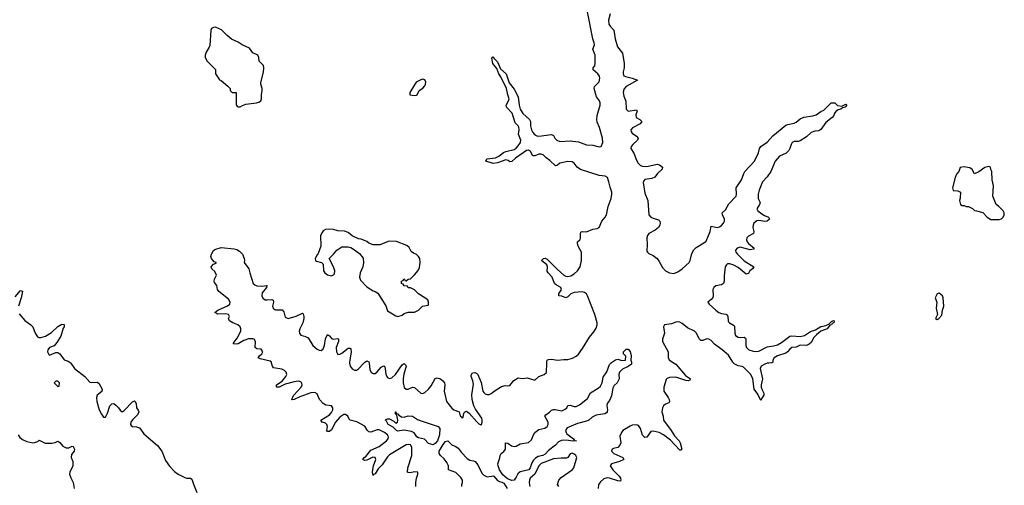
# Model space of a CAD drawing. Header units: inches. Extents: x 2221774 to 2440637, y 201306 to 357559.
# Tile 22 of 245: x 2248322 to 2257818, y 268822 to 273313. Entities that reach past the tile are written whole.
import ezdxf

# ---------------------------------------------------------------- set-up
doc = ezdxf.new("R2010")
doc.units = ezdxf.units.IN
doc.header["$MEASUREMENT"] = 0
for name, color, linetype in [('C2246', 7, 'Continuous'), ('C2247', 7, 'Continuous'), ('C2256', 7, 'Continuous'), ('C2257', 7, 'Continuous')]:
    doc.layers.add(name, color=color, linetype=linetype)

msp = doc.modelspace()

# ---------------------------------------------------------------- linework, layer by layer
at = {"layer": 'C2246', "color": 5}
for points, elevation in [([(2248814.9, 270000), (2248850.8, 269950), (2248950.3, 269870.3), (2248998, 269818), (2249013.7, 269813.7), (2249070, 269816.3), (2249086, 269806), (2249119.1, 269750), (2249113.7, 269726.3), (2249068.9, 269690), (2249063.1, 269670), (2249064.9, 269630), (2249090, 269550.8), (2249110, 269506.8), (2249130, 269478.8), (2249150, 269480.7), (2249153.7, 269486.3), (2249170, 269518.8), (2249192.6, 269587.4), (2249210, 269607.7), (2249230, 269610.6), (2249250, 269596.3), (2249276.3, 269570), (2249290, 269546.8), (2249310, 269530.8), (2249330, 269542), (2249410, 269628.4), (2249430, 269637.1), (2249434.1, 269634.1), (2249447, 269610), (2249450.4, 269570), (2249465.9, 269545.8), (2249470.4, 269530), (2249457.7, 269502.3), (2249410, 269454), (2249394.4, 269430), (2249390.8, 269410), (2249398, 269398), (2249410.6, 269390.6), (2249450, 269386), (2249476.8, 269376.8), (2249519.8, 269319.8), (2249650, 269206), (2249694, 269150), (2249730, 269061), (2249767.4, 269007.4), (2249813.8, 268953.8), (2249850, 268928), (2249916.1, 268896.1), (2249930, 268890.5), (2249970, 268890.4), (2249981.6, 268881.6), (2250000, 268832)], 40), ([(2248307.6, 269310), (2248324.6, 269284.6), (2248350, 269262.8), (2248390, 269245.5), (2248450, 269232.8), (2248466.1, 269233.9), (2248495.9, 269244.1), (2248510, 269256.3), (2248569.4, 269229.4), (2248631.6, 269228.4), (2248664.8, 269235.2), (2248690, 269248.2), (2248710, 269234), (2248738.3, 269198.3), (2248770, 269182.3), (2248796, 269184), (2248830, 269200.5), (2248836.5, 269196.5), (2248850.3, 269170), (2248847.3, 269150), (2248821.8, 269118.2), (2248817.4, 269090), (2248833.7, 269050), (2248835, 269010), (2248805.5, 268950), (2248802.4, 268930), (2248814.1, 268894.1), (2248839.6, 268850), (2248847, 268790)], 20)]:
    msp.add_lwpolyline(points, dxfattribs=dict(at, elevation=elevation))
at = {"layer": 'C2246', "color": 5, "elevation": 40}
msp.add_lwpolyline([(2248690, 269826), (2248670, 269826), (2248654, 269810), (2248690, 269774), (2248702, 269778), (2248706, 269810)], close=True, dxfattribs=at)
at = {"layer": 'C2247', "color": 5, "elevation": 40}
for points in [[(2248278.8, 270641.2), (2248330, 270700.7), (2248350, 270694), (2248335.6, 270630), (2248310.4, 270550)], [(2248317.3, 270477.3), (2248370.6, 270410.6), (2248430.4, 270370.4), (2248450, 270350.8), (2248470.5, 270290.5), (2248493.7, 270253.7), (2248507, 270247), (2248527.2, 270247.2), (2248570, 270259.5), (2248630, 270296.5), (2248690, 270353.4), (2248730, 270376.9), (2248752.9, 270372.9), (2248750.2, 270350), (2248742, 270338), (2248718.1, 270261.9), (2248682, 270198), (2248653.7, 270166.3), (2248611.3, 270150), (2248594.8, 270130), (2248591, 270110), (2248603.5, 270083.5), (2248610, 270078), (2248670, 270102), (2248690, 270102), (2248710.9, 270090.9), (2248750, 270032), (2248790, 270018.8), (2248810, 270006.8), (2248814.9, 270000)]]:
    msp.add_lwpolyline(points, dxfattribs=at)
at = {"layer": 'C2256', "color": 5}
for points, elevation in [([(2252143.5, 268810), (2252141.7, 268850), (2252148.4, 268891.6), (2252162.9, 268930), (2252161.2, 268950), (2252131.8, 268951.8), (2252083.5, 268943.5), (2252070, 268944.2), (2252062.9, 268950), (2252065.8, 268990), (2252103.2, 269110), (2252103.5, 269190), (2252090, 269212.1), (2252070, 269216.8), (2252050, 269213.1), (2251890, 269116.2), (2251870, 269097.1), (2251819.4, 269020.6), (2251780.7, 268979.3), (2251750, 268933.7), (2251735.2, 268924.8), (2251730, 268915.1), (2251725, 268945), (2251726.7, 268973.3), (2251734, 269010), (2251755.8, 269070), (2251750.6, 269090), (2251726.5, 269093.5), (2251670, 269064.1), (2251650, 269061.5), (2251632, 269070), (2251644.8, 269090), (2251659.3, 269100.7), (2251710, 269160.1), (2251790, 269195.4), (2251859.9, 269250), (2251875, 269270), (2251878, 269290), (2251868.3, 269310), (2251840.2, 269330), (2251790, 269355.4), (2251770, 269356.2), (2251710, 269335.3), (2251690, 269338.3), (2251672.7, 269352.7), (2251650, 269391.8), (2251574.7, 269434.7), (2251508.7, 269448.7), (2251498.7, 269458.7), (2251485.7, 269490), (2251464.2, 269504.2), (2251450, 269503.7), (2251410, 269479), (2251368.8, 269431.3), (2251330, 269358.3), (2251310, 269339.8), (2251290, 269340.7), (2251285.8, 269350), (2251290.7, 269390), (2251284.8, 269410), (2251270, 269421.2), (2251239.3, 269430), (2251227.8, 269450), (2251310, 269502.5), (2251330, 269524.5), (2251340.9, 269550), (2251343.1, 269570), (2251330, 269589.7), (2251275.3, 269595.3), (2251250, 269609.8), (2251213.7, 269650), (2251190, 269705.7), (2251170, 269717.1), (2251130, 269713.7), (2251024.1, 269675.9), (2250969.8, 269649.8), (2250947.8, 269647.8), (2250952.9, 269670), (2250966.6, 269690), (2251036.9, 269770), (2251045.5, 269790), (2251042.5, 269802.5), (2251035.4, 269815.4), (2251023, 269823), (2251006.4, 269826.4), (2250970, 269821.4), (2250883.5, 269796.5), (2250826, 269770), (2250799.3, 269770), (2250799.7, 269790), (2250852.7, 269827.3), (2250889.1, 269870), (2250897.1, 269890), (2250892.9, 269912.9), (2250875.8, 269930), (2250850, 269941.7), (2250770, 269956.3), (2250760.4, 269970), (2250752.4, 270000)], 40), ([(2251504.4, 270000), (2251510, 269972.7), (2251530, 269945.4), (2251550, 269932.3), (2251570, 269933.8), (2251590, 269947), (2251641.1, 270000)], 40), ([(2251691.4, 270000), (2251698.1, 269938.1), (2251711.8, 269910), (2251730, 269899.3), (2251750, 269901.4), (2251770, 269915.6), (2251810, 269962.8), (2251834.5, 269974.5), (2251844.2, 269964.2), (2251848.5, 269948.5), (2251854.6, 269894.6), (2251862.9, 269870), (2251870, 269860.3), (2251890, 269852.2), (2251910, 269858), (2251947.9, 269890), (2252010, 269983.7), (2252030, 269995.8), (2252043.1, 269983.1), (2252048.7, 269970), (2252025.8, 269894.2), (2252019.8, 269850), (2252020.2, 269810), (2252030, 269765.5), (2252050, 269747.8), (2252070, 269750.3), (2252110, 269768.1), (2252130, 269766.5), (2252190, 269709.3), (2252210, 269707.2), (2252230, 269717.3), (2252265.1, 269750), (2252290, 269782), (2252330, 269851.6), (2252350, 269857.3), (2252379.1, 269850), (2252404.4, 269830), (2252418, 269810), (2252422, 269790), (2252416.9, 269730), (2252437.3, 269630), (2252490, 269567.3), (2252510, 269550.3), (2252555.4, 269535.4), (2252560.5, 269530), (2252570, 269491), (2252582.9, 269482.9), (2252590, 269470.8), (2252600.2, 269479.8), (2252605.4, 269514.6), (2252611.8, 269528.2), (2252630, 269538), (2252657.2, 269517.2), (2252730, 269434.4), (2252750, 269415.5), (2252770, 269404.9), (2252776, 269410), (2252782.7, 269430), (2252783.7, 269450), (2252778.4, 269470), (2252717.2, 269557.1), (2252702.3, 269590), (2252687.1, 269650), (2252683.9, 269696.1), (2252698.1, 269798.1), (2252692.4, 269830), (2252675.5, 269870), (2252675.2, 269884.8), (2252690, 269906.5), (2252711.2, 269911.2), (2252730, 269901.8), (2252739.7, 269890), (2252772.9, 269812.9), (2252788.6, 269730), (2252797, 269717), (2252810, 269704), (2252830, 269697.4), (2252850, 269698.7), (2252870, 269706.4), (2252916.2, 269743.8), (2252970, 269774), (2253004, 269784), (2253030, 269780.7), (2253050, 269786), (2253088.2, 269831.8), (2253130, 269857.3), (2253170, 269852.4), (2253217.7, 269857.7), (2253290, 269836), (2253329.6, 269870.4), (2253382, 269890), (2253404, 269910), (2253405.2, 270000)], 40), ([(2254222.8, 270000), (2254222.8, 269990), (2254190, 269967.8), (2254136.7, 269943.3), (2254108.2, 269911.8), (2254099.1, 269890), (2254102.8, 269850), (2254095.5, 269830), (2254083, 269810), (2254055.6, 269784.4), (2254041.7, 269758.3), (2254030, 269686), (2254010, 269640.7), (2253988.2, 269610), (2253984.4, 269590), (2253991.7, 269550), (2253988.4, 269530), (2253980.3, 269519.7), (2253964.7, 269510), (2253883, 269497), (2253842.2, 269477.8), (2253810, 269449.9), (2253790, 269440.3), (2253703.4, 269416.6), (2253603.4, 269376.6), (2253587.6, 269350), (2253591.5, 269330), (2253598.9, 269318.9), (2253663.8, 269270), (2253674.2, 269254.2), (2253691.3, 269250), (2253652.7, 269247.3), (2253615.7, 269255.7), (2253570, 269257.5), (2253546.6, 269253.4), (2253519.7, 269240.4), (2253488.9, 269210), (2253421.3, 269158.7), (2253390, 269122.3), (2253367.7, 269110), (2253321.3, 269098.7), (2253296.6, 269083.4), (2253276.4, 269063.6), (2253260.6, 269039.4), (2253245.2, 268990), (2253232.1, 268970), (2253148.6, 268951.4), (2253126.9, 268933.1), (2253110, 268899.6), (2253090, 268872.8), (2253070, 268868.6), (2253025.7, 268885.7), (2252983, 268923), (2252949.8, 268969.7), (2252937.4, 269010), (2252934.7, 269030), (2252953.2, 269086.8), (2252956.1, 269110), (2252966, 269130), (2252992.7, 269147.3), (2253007.2, 269170), (2253008.2, 269231.8), (2253030, 269227), (2253064, 269204), (2253090, 269196.3), (2253110, 269198.2), (2253150, 269222), (2253230, 269235.5), (2253258.4, 269261.6), (2253276.4, 269310), (2253289, 269331), (2253330, 269359), (2253386.8, 269373.2), (2253409.8, 269390.2), (2253419.2, 269410), (2253417.6, 269430), (2253385.6, 269490), (2253396.9, 269503.1), (2253433.2, 269526.8), (2253450, 269545.7), (2253470, 269554.4), (2253485.8, 269554.2), (2253550, 269541.2), (2253584.5, 269555.5), (2253598.3, 269570), (2253610, 269592.4), (2253630, 269594.9), (2253670, 269583.2), (2253690, 269583.2), (2253722.4, 269597.6), (2253799.4, 269660.6), (2253826.7, 269713.3), (2253901.5, 269758.5), (2253923.1, 269776.9), (2253940.5, 269810), (2253950, 269866), (2253984.2, 269915.8), (2254010, 269986), (2254024, 270000)], 20), ([(2254632.8, 270000), (2254649.1, 269989.1), (2254742.7, 269882.7), (2254790.3, 269850), (2254784.9, 269835.1), (2254770, 269829.8), (2254746.6, 269833.4), (2254650, 269864.5), (2254590, 269862.2), (2254567, 269853), (2254557.4, 269842.6), (2254532.9, 269770), (2254534.3, 269730), (2254576.5, 269670), (2254586.7, 269650), (2254590.4, 269630), (2254581.1, 269618.9), (2254550, 269605.1), (2254530.6, 269590), (2254522.4, 269570), (2254515.8, 269530), (2254526.7, 269490), (2254530.4, 269450), (2254605.4, 269350), (2254637.9, 269297.9), (2254681.1, 269250), (2254692.1, 269230), (2254708, 269170), (2254699.9, 269160.1), (2254690, 269160.4), (2254597.8, 269257.8), (2254532, 269310), (2254490, 269331.2), (2254430, 269342.6), (2254410, 269342), (2254370, 269287.3), (2254350, 269282.9), (2254330, 269305.2), (2254309.7, 269370), (2254290, 269397.4), (2254270, 269406.3), (2254230, 269400.5), (2254210, 269392.4), (2254140.5, 269350), (2254124.9, 269330), (2254110, 269295.3), (2254118.3, 269230), (2254111.1, 269208.9), (2254090, 269187.8), (2254050, 269177.6), (2254037.3, 269170), (2254030.6, 269150), (2254050.7, 269130), (2254138, 269090), (2254147.3, 269070), (2254106.8, 269050), (2254030.7, 269030), (2254016.5, 269010), (2254044.2, 268970), (2254102.7, 268910), (2254115.2, 268890), (2254119.3, 268870), (2254116.5, 268863.5), (2254110, 268860.7), (2254090, 268864.7), (2254010, 268892.1), (2253987.4, 268892.6), (2253956.4, 268883.6), (2253923.7, 268856.3), (2253906, 268830), (2253900.9, 268790)], 40), ([(2255545.9, 270000), (2255530, 269998.8), (2255508.6, 269991.4), (2255474.4, 269970), (2255462.7, 269950), (2255486.9, 269850), (2255473.6, 269790), (2255474.5, 269770), (2255482.5, 269742.5), (2255499.3, 269710), (2255498, 269690), (2255478.6, 269661.4), (2255470, 269639), (2255440.3, 269700.3), (2255404.5, 269750), (2255393.5, 269850), (2255372, 269890), (2255302.3, 269962.3), (2255288.9, 269968.9), (2255250, 269974.6), (2255214.1, 269994.1), (2255208.6, 270000)], 40), ([(2252585.1, 268810), (2252585.8, 268830), (2252593.3, 268850), (2252591.9, 268870), (2252578.3, 268898.3), (2252530, 268945.8), (2252459.1, 268970), (2252456.8, 269010), (2252442, 269042), (2252415.9, 269075.9), (2252380.3, 269110), (2252368.7, 269130), (2252368.9, 269151.1), (2252404.9, 269215.1), (2252430, 269245.3), (2252452.3, 269252.3), (2252490, 269212), (2252530, 269195.8), (2252550, 269181.6), (2252580.8, 269140.8), (2252639, 269079), (2252664.4, 269064.4), (2252698.5, 269058.5), (2252716.5, 269050), (2252739.8, 269019.8), (2252779.6, 268939.6), (2252799, 268919), (2252830, 268904.1), (2252892.3, 268912.3), (2252930, 268867.8), (2252950, 268858), (2252973.6, 268853.6), (2252990, 268843.7), (2253022, 268790)], 20), ([(2253521.2, 268810), (2253509.9, 268829.9), (2253522.6, 268870), (2253543.4, 268896.6), (2253649.6, 268970), (2253666, 268990), (2253695.1, 269090), (2253686, 269110), (2253670, 269123.5), (2253650, 269131.8), (2253630, 269124.5), (2253609.1, 269090.9), (2253596.3, 269083.7), (2253544.7, 269084.7), (2253470, 269075.9), (2253350, 269032), (2253328.4, 269010), (2253289.5, 268930.5), (2253246, 268890), (2253237.9, 268870), (2253237.2, 268850), (2253240.9, 268810)], 40), ([(2250000, 268832), (2250030, 268751.3)], 40)]:
    msp.add_lwpolyline(points, dxfattribs=dict(at, elevation=elevation))
at = {"layer": 'C2256', "color": 5, "elevation": 20}
msp.add_lwpolyline([(2252030, 269480.5), (2252070, 269492), (2252110, 269490.4), (2252158, 269458), (2252185.5, 269445.5), (2252358.8, 269390), (2252374.9, 269370), (2252371.4, 269308.6), (2252350.2, 269249.8), (2252330, 269223.6), (2252310, 269211.5), (2252265.9, 269225.9), (2252225.7, 269265.7), (2252170, 269278.3), (2252153.6, 269290), (2252127.3, 269327.3), (2252100.8, 269340.8), (2252027.1, 269352.9), (2251970, 269345.1), (2251955.3, 269350), (2251923.5, 269383.5), (2251875.3, 269410), (2251860.4, 269440.4), (2251848.9, 269451.1), (2251850, 269454), (2251870, 269462), (2251890, 269462), (2251930, 269442), (2251950, 269422), (2251966, 269430), (2251968, 269450), (2251958, 269498), (2251947.3, 269512.7), (2251946, 269530), (2251950, 269530.7), (2251954, 269514), (2251970, 269512), (2251978, 269498), (2252003.5, 269483.5)], close=True, dxfattribs=at)
at = {"layer": 'C2257', "color": 5}
for points, elevation in [([(2253405.2, 270000), (2253405.4, 270014.6), (2253409.3, 270030), (2253423.3, 270036.7), (2253450, 270038.9), (2253510, 270027.6), (2253570, 270036.4), (2253610, 270036.3), (2253652.5, 270047.5), (2253690, 270066), (2253711.9, 270088.1), (2253750, 270141), (2253816.2, 270250), (2253858.6, 270301.4), (2253882, 270338), (2253892.3, 270370), (2253892.3, 270390), (2253869.7, 270470), (2253799.3, 270650), (2253788.2, 270670), (2253770, 270683.1), (2253747.6, 270687.6), (2253670, 270683.1), (2253638.2, 270670), (2253610, 270639.7), (2253590, 270630.9), (2253550, 270646), (2253522, 270650), (2253521.6, 270670), (2253546.9, 270710), (2253541.1, 270730), (2253495.6, 270755.6), (2253479.3, 270770), (2253456.8, 270830), (2253417.4, 270870), (2253408.7, 270888.7), (2253413.8, 270930), (2253405.1, 270950), (2253354.5, 270990), (2253375.3, 271010), (2253390, 271012.3), (2253410, 271004.6), (2253506.7, 270906.7), (2253570, 270849.3), (2253590, 270838.2), (2253610, 270834.7), (2253638, 270842), (2253670, 270862.3), (2253701.1, 270890), (2253726.6, 270930), (2253740.5, 270990), (2253740.5, 271070), (2253709.6, 271130), (2253701.5, 271158.5), (2253701.2, 271170), (2253724, 271190), (2253730, 271202), (2253730, 271252), (2253735.5, 271264.5), (2253748, 271270), (2253790, 271266.7), (2253850, 271292.4), (2253890, 271299.3), (2253910, 271307.7), (2253935.6, 271370), (2253970, 271408.5), (2253983.1, 271430), (2253996.8, 271510), (2254025.2, 271590), (2254032.8, 271630), (2254032, 271650), (2254016.4, 271696.4), (2254005.3, 271750), (2253990, 271789.8), (2253970, 271803.4), (2253910, 271811.5), (2253730, 271868.9), (2253698.3, 271890), (2253669.2, 271929.2), (2253650, 271942), (2253610, 271946), (2253546.9, 271933.1), (2253530, 271927.8), (2253510, 271909.6), (2253490, 271902.9), (2253435.6, 271955.6), (2253400.4, 271980.4), (2253369.5, 272010), (2253350, 272016.5), (2253330, 272016), (2253290, 271999.1), (2253270, 272000.9), (2253250, 272042.6), (2253230, 272055.2), (2253209.1, 272050.9), (2253104, 271976), (2253070, 271944.7), (2253050, 271942.6), (2253034, 271954), (2253010, 271961.5), (2252930, 271933.6), (2252890, 271927), (2252819, 271950), (2252829, 271970), (2252910, 271979.4), (2252943.7, 271996.3), (2252988.8, 272031.2), (2253010, 272041.5), (2253090, 272059.7), (2253110, 272074.4), (2253130, 272098), (2253151.3, 272130), (2253155.6, 272150), (2253132.6, 272210), (2253138.3, 272250), (2253136.2, 272276.2), (2253129.8, 272289.9), (2253099.8, 272319.8), (2253071, 272411), (2253017.6, 272470), (2253013.3, 272490), (2253037.8, 272530), (2253042.9, 272550), (2253029.8, 272590), (2253018, 272650), (2252962.8, 272762.8), (2252944.5, 272790), (2252922.7, 272842.7), (2252886.8, 272890), (2252876.4, 272943.6), (2252884.7, 272955.3), (2252890, 272953.4), (2252898.7, 272938.7), (2252930, 272908), (2252958.6, 272838.6), (2253014.4, 272790), (2253044.1, 272704.1), (2253090, 272644.2), (2253129.3, 272570), (2253139.4, 272490), (2253150.2, 272450), (2253173.5, 272410), (2253239.2, 272350), (2253247.1, 272330), (2253249.5, 272289.5), (2253258.8, 272250), (2253270, 272224.9), (2253290, 272201.1), (2253310, 272191.8), (2253330, 272189.4), (2253450, 272205.6), (2253470, 272196), (2253484.6, 272170), (2253504.1, 272150), (2253530, 272138), (2253630, 272146.3), (2253710, 272134.4), (2253790, 272107.7), (2253850, 272103.2), (2253910, 272086.2), (2253930, 272090.4), (2253945, 272130), (2253944.5, 272170), (2253913.4, 272273.4), (2253890, 272326), (2253886.8, 272350), (2253890.7, 272390.7), (2253919.8, 272490), (2253920.8, 272510), (2253914, 272530), (2253885.7, 272570), (2253863.1, 272650), (2253865.1, 272670), (2253910, 272714), (2253918.1, 272750), (2253912.7, 272770), (2253898.2, 272790), (2253854, 272830), (2253854.3, 272850), (2253870, 272868.5), (2253873.8, 272890), (2253873.5, 272970), (2253849.8, 273030), (2253865.5, 273070), (2253862.9, 273090), (2253849.9, 273130), (2253798.9, 273390)], 40), ([(2254017.3, 273370), (2254000.9, 273310), (2254005.2, 273270), (2254016.5, 273250), (2254053.6, 273213.6), (2254064.5, 273130), (2254086.4, 273050), (2254135.8, 272990), (2254153.5, 272890), (2254151.1, 272850), (2254141.4, 272810), (2254142.2, 272790), (2254150, 272772.2), (2254163.9, 272763.9), (2254230.6, 272750), (2254282, 272730), (2254171.9, 272670), (2254150, 272641.7), (2254143.1, 272610), (2254150, 272574), (2254168.3, 272528.3), (2254170.2, 272450), (2254190, 272431.1), (2254270, 272443), (2254278.7, 272430), (2254265.4, 272394.6), (2254269.2, 272370), (2254302.4, 272350), (2254323.7, 272330), (2254307.2, 272310), (2254232.6, 272270), (2254217.8, 272250), (2254220.7, 272230), (2254230, 272218.3), (2254271.6, 272190), (2254288.1, 272170), (2254281.8, 272150), (2254234.4, 272110), (2254219.3, 272090), (2254217.6, 272070), (2254246.5, 272026.5), (2254270, 271958), (2254288.2, 271928.3), (2254308.4, 271908.4), (2254330, 271900.4), (2254370, 271897.8), (2254470, 271918.5), (2254492, 271912), (2254522.4, 271890), (2254519, 271870), (2254474, 271830), (2254446.8, 271793.2), (2254417.7, 271782.3), (2254350, 271771.4), (2254340.7, 271759.3), (2254336.7, 271743.3), (2254350, 271640.7), (2254379.4, 271570), (2254391.3, 271430), (2254410, 271407.1), (2254430, 271397.2), (2254483.1, 271383.1), (2254496.4, 271370), (2254500.3, 271350), (2254497.4, 271330), (2254484.2, 271310), (2254450, 271283.1), (2254390, 271251.3), (2254376.9, 271230), (2254371.3, 271208.7), (2254374.7, 271145.3), (2254370, 271082), (2254376, 271070), (2254390, 271058.8), (2254430, 271039.1), (2254470, 271008.2), (2254490, 270981.6), (2254522.6, 270922.6), (2254551.7, 270891.7), (2254590, 270872.2), (2254630, 270864.7), (2254670, 270879.8), (2254710, 270909.5), (2254777.6, 270970), (2254787.9, 270990), (2254803.2, 271056.8), (2254825.1, 271094.9), (2254845.3, 271114.7), (2254920.7, 271159.3), (2254941.9, 271178.1), (2254980.6, 271270), (2254990, 271321), (2255050, 271307.8), (2255070, 271314.9), (2255090, 271329.1), (2255108.6, 271350), (2255119.8, 271370), (2255118.5, 271390), (2255099.8, 271430), (2255096, 271450), (2255130, 271478.8), (2255162.1, 271537.9), (2255231.6, 271610), (2255236.2, 271630), (2255232.3, 271690), (2255284, 271770), (2255304.8, 271830), (2255317.2, 271850), (2255409.8, 271950), (2255448, 272030), (2255457.6, 272070), (2255470, 272091.4), (2255530, 272133.1), (2255586.9, 272193.1), (2255710, 272294.3), (2255730, 272303.6), (2255790, 272316), (2255810, 272325.7), (2255850, 272356.5), (2255886.1, 272373.9), (2255970, 272384.4), (2256004.2, 272395.8), (2256050, 272427.3), (2256079.1, 272440.9), (2256149.7, 272510.4), (2256182, 272510), (2256210, 272484.7), (2256250, 272478), (2256290, 272498), (2256298, 272490), (2256282, 272470), (2256256.9, 272463.1), (2256242, 272450), (2256217.3, 272442.7), (2256193.2, 272426.8), (2256175.9, 272404.1), (2256172.7, 272390), (2256159.3, 272370), (2256097.2, 272322.8), (2256050, 272253), (2256030, 272242.2), (2255990, 272236.9), (2255956.4, 272223.6), (2255910, 272182.8), (2255850, 272143.4), (2255830, 272138.5), (2255790, 272138.5), (2255773, 272130), (2255761.1, 272110), (2255750.4, 272070), (2255739.5, 272050), (2255713.7, 272026.3), (2255650, 271995.8), (2255609.4, 271950), (2255565.4, 271850), (2255530, 271798.8), (2255487.1, 271750), (2255453.7, 271670), (2255444.1, 271630), (2255445.5, 271590), (2255462.3, 271550), (2255458, 271530), (2255430.3, 271490), (2255440.9, 271470), (2255480.1, 271440.1), (2255504.7, 271424.7), (2255542.4, 271410), (2255552.2, 271390), (2255530, 271369.8), (2255510, 271368.1), (2255450, 271376.8), (2255430, 271372.2), (2255403.9, 271350), (2255395.2, 271330), (2255393, 271310), (2255402.4, 271270), (2255398.7, 271250), (2255350, 271224.8), (2255335.2, 271210), (2255330.9, 271190), (2255337.7, 271170), (2255350, 271153.8), (2255406, 271110), (2255399, 271101), (2255365.5, 271094.5), (2255270, 271118.1), (2255240.2, 271110), (2255226.3, 271090), (2255229.4, 271070), (2255243.8, 271050), (2255308.7, 270988.7), (2255403, 270930), (2255390.7, 270910), (2255364.4, 270890), (2255350, 270865.2), (2255330, 270858), (2255250, 270923.2), (2255210, 270945.6), (2255170, 270958.4), (2255150, 270956.8), (2255139.6, 270950), (2255127, 270930), (2255117.7, 270842.3), (2255117.6, 270790), (2255111.3, 270770), (2255090, 270756.8), (2255034.5, 270745.5), (2255016.1, 270730), (2255007.7, 270710), (2255010.2, 270650), (2255006.9, 270633.1), (2254990, 270613.3), (2254957.3, 270590), (2254972.4, 270570), (2255036.9, 270510), (2255065.2, 270490), (2255090, 270480.5), (2255133.1, 270473.1), (2255145.9, 270465.9), (2255151.8, 270451.8), (2255154.2, 270410), (2255159.6, 270399.6), (2255168.1, 270388.1), (2255207, 270367), (2255216.2, 270356.2), (2255217.7, 270290), (2255226.8, 270266.8), (2255250.2, 270250.2), (2255270, 270246.8), (2255310.2, 270250.2), (2255321.5, 270241.5), (2255326.7, 270230), (2255323.8, 270170), (2255333, 270150), (2255354, 270130), (2255395, 270115), (2255430, 270111.5), (2255450, 270114.6), (2255530, 270156.6), (2255592.8, 270167.2), (2255630, 270178.5), (2255670, 270199.5), (2255750, 270259), (2255770, 270264.1), (2255850, 270257.2), (2255890, 270266.6), (2255950, 270304.7), (2255998.2, 270321.8), (2256050, 270354.8), (2256097, 270363), (2256125.1, 270374.9), (2256150, 270400.7), (2256170, 270412.2), (2256178, 270410), (2256174.4, 270390), (2256158, 270382), (2256150.4, 270370), (2256134.7, 270365.3), (2256110, 270329.7), (2256050, 270307.2), (2256007.1, 270272.9), (2255976.9, 270243.1), (2255958.1, 270201.9), (2255937.3, 270182.7), (2255910, 270172.1), (2255850, 270173.8), (2255810, 270152.9), (2255770, 270149.9), (2255750, 270135.4), (2255728.7, 270110), (2255710, 270097.8), (2255629.3, 270070.7), (2255597.6, 270050), (2255586.9, 270030), (2255584.4, 270010), (2255577.6, 270002.4), (2255545.9, 270000)], 40), ([(2250752.4, 270000), (2250749.8, 270009.8), (2250738.7, 270018.7), (2250640.9, 270040.9), (2250623.5, 270050), (2250634.2, 270070), (2250657.4, 270090), (2250665.7, 270110), (2250650, 270135), (2250610, 270139.8), (2250593, 270150), (2250597, 270210), (2250583.5, 270230), (2250570, 270235.7), (2250530, 270234.8), (2250482.8, 270217.2), (2250430, 270186.7), (2250410, 270182.9), (2250385.2, 270185.2), (2250380.7, 270190), (2250419.9, 270240.1), (2250454, 270310), (2250454.5, 270330), (2250447.3, 270350), (2250427, 270370), (2250378.4, 270390), (2250347.3, 270410), (2250336.2, 270430), (2250344.5, 270450), (2250337.2, 270470), (2250310, 270474.5), (2250231.9, 270471.9), (2250203.7, 270490), (2250232.3, 270510), (2250327.3, 270552.7), (2250348.4, 270570), (2250353.3, 270590), (2250336.9, 270616.9), (2250243.6, 270690), (2250229.6, 270710), (2250225.1, 270750), (2250199.7, 270779.7), (2250197.3, 270790), (2250201.6, 270810), (2250219.4, 270850), (2250203.7, 270883.7), (2250175.1, 270910), (2250169.4, 270930), (2250190, 270956), (2250216.4, 270963.6), (2250218, 270970), (2250198, 270978), (2250172, 271010), (2250165.1, 271030), (2250171.1, 271050), (2250190, 271086.4), (2250203.2, 271096.8), (2250264, 271116), (2250390, 271104.2), (2250416.5, 271096.5), (2250441.3, 271081.3), (2250472.7, 271050), (2250487, 271010), (2250490.4, 270989.6), (2250487.7, 270970), (2250533, 270910), (2250540.4, 270870), (2250575.6, 270770), (2250590, 270755), (2250610, 270745.4), (2250656.4, 270743.6), (2250710.4, 270750), (2250702, 270738), (2250703.6, 270730), (2250661.3, 270678.7), (2250656.9, 270650), (2250667.1, 270627.1), (2250690, 270612.5), (2250710.4, 270609.6), (2250752.7, 270612.7), (2250766.7, 270606.7), (2250769.3, 270590), (2250760.1, 270550), (2250770, 270525.6), (2250790, 270513.4), (2250853.5, 270513.5), (2250870, 270494.9), (2250884, 270444), (2250910, 270430.2), (2250990, 270453.8), (2251050, 270482), (2251056, 270476), (2251063.2, 270450), (2251062.7, 270430), (2251051.8, 270390), (2251022.7, 270330), (2251017.8, 270310), (2251019.3, 270290), (2251034, 270270), (2251077.6, 270257.6), (2251103, 270243), (2251150, 270170.3), (2251190, 270136.2), (2251210, 270123.9), (2251230, 270122), (2251250, 270138), (2251262.4, 270170), (2251270, 270234), (2251290, 270275.5), (2251310, 270262.4), (2251330, 270237.3), (2251350, 270232.2), (2251390, 270237), (2251398.4, 270230), (2251397.7, 270210), (2251375, 270150), (2251378, 270110), (2251390, 270082.6), (2251410, 270086), (2251430, 270097.2), (2251490, 270143.6), (2251510, 270146), (2251515.2, 270135.2), (2251519, 270110), (2251502.4, 270010), (2251504.4, 270000)], 40), ([(2255208.6, 270000), (2255199.4, 270010), (2255156.8, 270076.8), (2255097.3, 270130), (2255023.6, 270183.6), (2254990, 270218.2), (2254970, 270230.6), (2254950, 270233.4), (2254910, 270217.6), (2254890, 270217.5), (2254875.6, 270235.6), (2254850.2, 270290.2), (2254830.6, 270310), (2254762.2, 270342.2), (2254710, 270384.1), (2254690, 270394.6), (2254670, 270399.8), (2254650, 270396.5), (2254610, 270380.2), (2254540.7, 270370), (2254530.4, 270350), (2254540.2, 270290), (2254522, 270230), (2254523.2, 270210), (2254576.1, 270110), (2254575.5, 270050), (2254588, 270030), (2254632.8, 270000)], 40), ([(2254024, 270000), (2254030, 270006), (2254069.1, 270030.9), (2254090, 270038), (2254130, 270024.7), (2254166, 270030), (2254167.3, 270067.3), (2254146, 270090), (2254146, 270110), (2254170, 270134), (2254190, 270134), (2254210, 270114), (2254218.8, 270070), (2254214.8, 270030), (2254222.8, 270010), (2254222.8, 270000)], 20), ([(2251641.1, 270000), (2251650, 270009.2), (2251670, 270022.3), (2251690, 270013.4), (2251691.4, 270000)], 40)]:
    msp.add_lwpolyline(points, dxfattribs=dict(at, elevation=elevation))
at = {"layer": 'C2257', "color": 5, "elevation": 60}
for points in [[(2250210, 273242), (2250190, 273238), (2250171.6, 273228.4), (2250166.4, 273213.6), (2250155.3, 273064.7), (2250150.9, 273049.1), (2250119.8, 273000.2), (2250111.3, 272970), (2250112, 272950), (2250130, 272914), (2250210, 272834), (2250212, 272790), (2250250, 272732), (2250265.4, 272725.4), (2250330, 272672), (2250350.8, 272650.8), (2250352, 272630), (2250370, 272612), (2250411.3, 272611.3), (2250411.6, 272491.6), (2250419.6, 272479.6), (2250430, 272472), (2250450, 272472), (2250470, 272484.7), (2250503.1, 272496.9), (2250606, 272510), (2250630, 272518), (2250648, 272530), (2250655.3, 272550), (2250655.3, 272590), (2250662, 272630), (2250662, 272650), (2250648.7, 272690), (2250648.9, 272708.9), (2250672.1, 272807.9), (2250676, 272850), (2250672.5, 272872.5), (2250633.2, 272913.2), (2250629.2, 272950), (2250619, 272970), (2250572.1, 272992.1), (2250537.2, 273037.2), (2250468.7, 273070), (2250430, 273097.2), (2250366.3, 273126.3), (2250322, 273162), (2250270, 273215.3)], [(2252210, 272739.7), (2252190, 272734.7), (2252144.7, 272710), (2252084.7, 272610), (2252084.7, 272590), (2252088.5, 272588.5), (2252130, 272583.1), (2252150, 272586.4), (2252157.2, 272590), (2252176, 272630), (2252210, 272653.4), (2252230, 272674.8), (2252237.6, 272690), (2252238.7, 272710), (2252230, 272733.6)], [(2257670, 271898), (2257630, 271888.7), (2257573.2, 271846.8), (2257530, 271828), (2257509, 271869), (2257484.7, 271884.7), (2257426.4, 271893.6), (2257391.3, 271888.7), (2257378, 271850), (2257358, 271822), (2257342.8, 271790), (2257318, 271690), (2257324.7, 271664.7), (2257370, 271662), (2257394, 271650), (2257391.6, 271591.6), (2257384.7, 271570), (2257394, 271530), (2257410, 271522), (2257430, 271522), (2257451.6, 271511.6), (2257471.1, 271511.1), (2257510, 271492), (2257530, 271472), (2257551.1, 271471.1), (2257610, 271452), (2257652, 271410), (2257687.1, 271387.1), (2257770, 271384.7), (2257790, 271392), (2257808, 271410), (2257818, 271430), (2257818, 271450), (2257808.4, 271468.4), (2257766, 271510), (2257738, 271530), (2257708.7, 271610), (2257714, 271710), (2257702, 271770), (2257698, 271850), (2257688.4, 271868.4), (2257686, 271890)], [(2251312.7, 271292.7), (2251270, 271289), (2251250, 271275.3), (2251238, 271262), (2251222.8, 271230), (2251226, 271130), (2251202, 271058), (2251190, 271046), (2251172, 271010), (2251174, 270990), (2251183.6, 270983.6), (2251231.6, 270971.6), (2251250, 270954), (2251251.3, 270890), (2251264.7, 270870), (2251290, 270851.3), (2251330, 270842), (2251350, 270852), (2251358, 270862), (2251362, 270890), (2251349.1, 270929.1), (2251306, 271010), (2251350, 271051.3), (2251382, 271090), (2251430, 271121), (2251490, 271121), (2251514.8, 271114.8), (2251541, 271101), (2251598, 271058), (2251634, 271014), (2251638.8, 270970), (2251630.8, 270930), (2251606.8, 270870), (2251598, 270830), (2251610, 270802), (2251670, 270738), (2251730, 270698), (2251750.9, 270690.9), (2251774.8, 270674.8), (2251854.4, 270554.4), (2251870, 270504.7), (2251950, 270456), (2251970, 270451.3), (2252010, 270464.7), (2252030, 270478), (2252068.9, 270491.1), (2252130, 270492), (2252168.4, 270511.6), (2252206, 270550), (2252262, 270558), (2252266, 270570), (2252266, 270590), (2252258, 270610), (2252170, 270668), (2252130, 270708), (2252090, 270726), (2252070, 270726), (2252062, 270742), (2252030, 270746), (2252022, 270762), (2252006, 270770), (2252006, 270790), (2252022, 270798), (2252027.3, 270812.7), (2252034, 270810), (2252038, 270798), (2252050, 270794), (2252068.4, 270811.6), (2252090, 270814), (2252130, 270852), (2252165.6, 270894.4), (2252177.5, 270922.5), (2252186, 270970), (2252181.2, 271010), (2252170, 271028.7), (2252149.3, 271049.3), (2252121.5, 271061.5), (2252098.6, 271078.6), (2252077, 271117), (2252055.5, 271135.5), (2251955.1, 271175.1), (2251884.5, 271175.5), (2251796.9, 271143.1), (2251730, 271142), (2251690, 271158), (2251670, 271175.3), (2251614.6, 271194.6), (2251590, 271198), (2251529.1, 271229.1), (2251490, 271262), (2251453.6, 271273.6), (2251390, 271275.3), (2251350, 271288.7)], [(2257190, 270674), (2257170, 270668.7), (2257151, 270630), (2257166.8, 270590), (2257161, 270530), (2257174, 270470), (2257154, 270430), (2257170, 270422), (2257186, 270430), (2257215.3, 270464.7), (2257222, 270510), (2257234, 270550), (2257228.7, 270630), (2257222, 270650)]]:
    msp.add_lwpolyline(points, close=True, dxfattribs=at)

doc.saveas('drawing.dxf')
